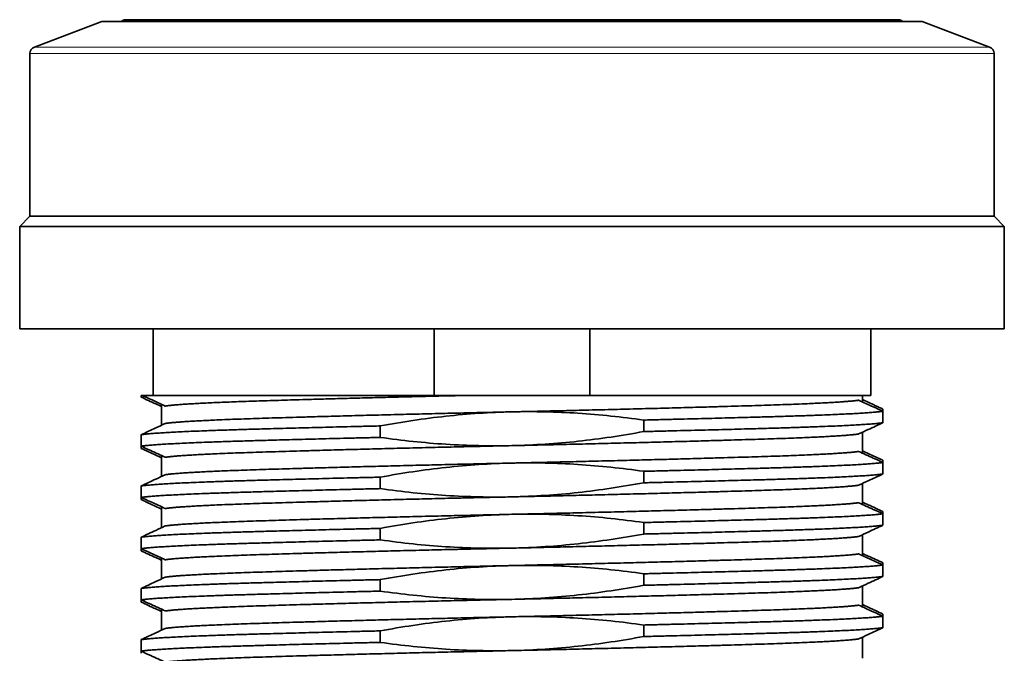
# Model space of a CAD drawing. Header units: millimetres. Extents: x -404827 to -46036, y 267324 to 306977.
# Tile 32 of 55: x -49150 to -49121, y 269792 to 269811. Entities that reach past the tile are written whole.
import ezdxf

# ---------------------------------------------------------------- set-up
doc = ezdxf.new("R2010")
doc.units = ezdxf.units.MM
doc.layers.add('1', color=7, linetype='Continuous', true_color=0xffffff)

msp = doc.modelspace()

# ---------------------------------------------------------------- linework, layer by layer
at = {"layer": '1', "color": 7, "linetype": 'Continuous', "lineweight": 35}
for p, q in [((-49147.39, 269810.921), (-49149.361, 269810.17)), ((-49123.39, 269810.921), (-49147.39, 269810.921)), ((-49146.69, 269810.971), (-49145.315, 269810.971)), ((-49124.09, 269810.971), (-49145.315, 269810.971)), ((-49121.419, 269810.17), (-49123.39, 269810.921)), ((-49149.49, 269809.983), (-49149.49, 269805.221)), ((-49121.29, 269805.221), (-49121.29, 269809.983)), ((-49149.49, 269805.221), (-49149.79, 269804.921)), ((-49135.475, 269805.221), (-49149.49, 269805.221)), ((-49121.29, 269805.221), (-49135.475, 269805.221)), ((-49120.99, 269804.921), (-49121.29, 269805.221)), ((-49149.79, 269804.921), (-49149.79, 269801.921)), ((-49149.79, 269804.921), (-49120.99, 269804.921)), ((-49120.99, 269801.921), (-49120.99, 269804.921)), ((-49135.477, 269801.921), (-49149.79, 269801.921)), ((-49145.89, 269801.921), (-49145.89, 269799.971)), ((-49137.668, 269799.971), (-49137.668, 269801.921)), ((-49120.99, 269801.921), (-49135.477, 269801.921)), ((-49133.112, 269801.921), (-49133.112, 269799.971)), ((-49124.89, 269799.971), (-49124.89, 269801.921)), ((-49146.237, 269799.971), (-49146.222, 269799.971)), ((-49146.237, 269799.971), (-49146.237, 269799.921)), ((-49137.668, 269799.971), (-49141.422, 269799.971)), ((-49137.668, 269799.971), (-49135.39, 269799.971)), ((-49135.39, 269799.971), (-49133.112, 269799.971)), ((-49124.89, 269799.971), (-49133.112, 269799.971)), ((-49125.14, 269799.781), (-49125.14, 269799.971)), ((-49145.64, 269799.711), (-49145.64, 269799.098)), ((-49124.543, 269799.507), (-49124.543, 269799.571)), ((-49124.543, 269799.507), (-49124.543, 269799.171)), ((-49139.242, 269798.742), (-49139.242, 269799.078)), ((-49131.538, 269799.25), (-49131.538, 269798.913)), ((-49146.237, 269798.485), (-49146.237, 269798.821)), ((-49125.14, 269798.281), (-49125.14, 269798.893)), ((-49146.237, 269798.485), (-49146.237, 269798.421)), ((-49145.64, 269798.211), (-49145.64, 269797.598)), ((-49124.543, 269798.007), (-49124.543, 269798.071)), ((-49124.543, 269798.007), (-49124.543, 269797.671)), ((-49139.242, 269797.242), (-49139.242, 269797.578)), ((-49131.538, 269797.75), (-49131.538, 269797.413)), ((-49146.237, 269796.985), (-49146.237, 269797.321)), ((-49125.14, 269796.781), (-49125.14, 269797.393)), ((-49146.237, 269796.985), (-49146.237, 269796.921)), ((-49145.64, 269796.711), (-49145.64, 269796.098)), ((-49124.543, 269796.507), (-49124.543, 269796.571)), ((-49124.543, 269796.507), (-49124.543, 269796.171)), ((-49131.538, 269796.25), (-49131.538, 269795.913)), ((-49146.237, 269795.485), (-49146.237, 269795.821)), ((-49139.242, 269795.742), (-49139.242, 269796.078)), ((-49125.14, 269795.281), (-49125.14, 269795.893)), ((-49146.237, 269795.485), (-49146.237, 269795.421)), ((-49145.64, 269795.211), (-49145.64, 269794.598)), ((-49124.543, 269795.007), (-49124.543, 269795.071)), ((-49124.543, 269795.007), (-49124.543, 269794.671)), ((-49131.538, 269794.75), (-49131.538, 269794.413)), ((-49139.242, 269794.242), (-49139.242, 269794.578)), ((-49125.14, 269793.781), (-49125.14, 269794.393)), ((-49146.237, 269793.985), (-49146.237, 269794.321)), ((-49146.237, 269793.985), (-49146.237, 269793.921)), ((-49145.64, 269793.711), (-49145.64, 269793.098)), ((-49124.543, 269793.507), (-49124.543, 269793.571)), ((-49124.543, 269793.507), (-49124.543, 269793.171)), ((-49131.538, 269793.25), (-49131.538, 269792.913)), ((-49139.242, 269792.742), (-49139.242, 269793.078)), ((-49146.237, 269792.485), (-49146.237, 269792.821)), ((-49125.14, 269792.281), (-49125.14, 269792.894)), ((-49146.237, 269792.485), (-49146.237, 269792.421))]:
    msp.add_line(p, q, dxfattribs=at)
at = {"layer": '1', "color": 7, "linetype": 'Continuous', "lineweight": 13}
for p, q in [((-49149.49, 269809.983), (-49135.475, 269809.983)), ((-49121.419, 269810.17), (-49149.361, 269810.17)), ((-49135.475, 269809.983), (-49121.29, 269809.983))]:
    msp.add_line(p, q, dxfattribs=at)
at = {"layer": '1', "color": 7, "linetype": 'Continuous', "lineweight": 35}
for centre, radius, start, end in [((-49146.69, 269810.821), 0.15, 90, 138.1892), ((-49124.09, 269810.821), 0.15, 41.8108, 90), ((-49149.29, 269809.983), 0.2, 110.8545, 180), ((-49121.49, 269809.983), 0.2, 0, 69.1455)]:
    msp.add_arc(centre, radius, start, end, dxfattribs=at)
for points, knots in [([(-49146.237, 269799.921), (-49146.165, 269799.888), (-49146.094, 269799.855), (-49145.952, 269799.788), (-49145.88, 269799.755), (-49145.753, 269799.696), (-49145.696, 269799.67), (-49145.64, 269799.643)], [0, 0, 0, 0, 0.358185, 0.358185, 0.716369, 0.716369, 1, 1, 1, 1]), ([(-49145.53, 269799.66), (-49145.601, 269799.693), (-49145.672, 269799.726), (-49145.821, 269799.794), (-49145.898, 269799.829), (-49146.052, 269799.9), (-49146.13, 269799.935), (-49146.207, 269799.971)], [0, 0, 0, 0, 0.316434, 0.316434, 0.658217, 0.658217, 1, 1, 1, 1]), ([(-49146.207, 269799.971), (-49146.139, 269799.971), (-49146.053, 269799.971), (-49145.897, 269799.971), (-49145.84, 269799.971), (-49145.748, 269799.971), (-49145.717, 269799.971), (-49145.651, 269799.971), (-49145.617, 269799.971), (-49145.442, 269799.971), (-49145.286, 269799.971), (-49144.942, 269799.971), (-49144.754, 269799.971), (-49144.347, 269799.971), (-49144.127, 269799.971), (-49143.861, 269799.971), (-49143.831, 269799.971), (-49143.771, 269799.971), (-49143.68, 269799.971), (-49143.465, 269799.971), (-49143.273, 269799.971), (-49143.012, 269799.971), (-49142.744, 269799.971), (-49142.464, 269799.971), (-49142.034, 269799.971), (-49141.734, 269799.971), (-49141.422, 269799.971)], [0, 0, 0, 0, 0.125, 0.125, 0.1875, 0.1875, 0.21875, 0.21875, 0.25, 0.25, 0.375, 0.375, 0.5, 0.5, 0.625, 0.625, 0.640625, 0.640625, 0.65625, 0.6875, 0.75, 0.75, 0.8125, 0.875, 0.875, 1, 1, 1, 1]), ([(-49124.543, 269799.571), (-49124.614, 269799.604), (-49124.686, 269799.637), (-49124.828, 269799.703), (-49124.899, 269799.737), (-49125.027, 269799.796), (-49125.084, 269799.822), (-49125.14, 269799.848)], [0, 0, 0, 0, 0.358185, 0.358185, 0.716369, 0.716369, 1, 1, 1, 1]), ([(-49125.25, 269799.831), (-49125.179, 269799.799), (-49125.107, 269799.766), (-49124.965, 269799.7), (-49124.893, 269799.668), (-49124.729, 269799.592), (-49124.636, 269799.55), (-49124.543, 269799.507)], [0, 0, 0, 0, 0.303016, 0.303016, 0.606032, 0.606032, 1, 1, 1, 1]), ([(-49139.242, 269799.078), (-49138.924, 269799.137), (-49138.606, 269799.191), (-49137.966, 269799.286), (-49137.646, 269799.327), (-49137.003, 269799.398), (-49136.681, 269799.426), (-49136.036, 269799.469), (-49135.713, 269799.483), (-49135.39, 269799.49)], [0, 0, 0, 0, 0.25, 0.25, 0.5, 0.5, 0.75, 0.75, 1, 1, 1, 1]), ([(-49135.39, 269799.49), (-49135.068, 269799.498), (-49134.746, 269799.498), (-49134.102, 269799.484), (-49133.781, 269799.47), (-49133.138, 269799.429), (-49132.817, 269799.402), (-49132.176, 269799.335), (-49131.857, 269799.295), (-49131.538, 269799.25)], [0, 0, 0, 0, 0.25, 0.25, 0.5, 0.5, 0.75, 0.75, 1, 1, 1, 1]), ([(-49146.237, 269798.821), (-49146.165, 269798.854), (-49146.094, 269798.887), (-49145.952, 269798.953), (-49145.88, 269798.987), (-49145.716, 269799.063), (-49145.623, 269799.106), (-49145.53, 269799.15)], [0, 0, 0, 0, 0.302286, 0.302286, 0.604571, 0.604571, 1, 1, 1, 1]), ([(-49124.543, 269799.171), (-49124.614, 269799.138), (-49124.686, 269799.105), (-49124.828, 269799.038), (-49124.899, 269799.005), (-49125.064, 269798.929), (-49125.157, 269798.886), (-49125.25, 269798.842)], [0, 0, 0, 0, 0.302286, 0.302286, 0.604571, 0.604571, 1, 1, 1, 1]), ([(-49135.39, 269798.501), (-49135.712, 269798.494), (-49136.034, 269798.494), (-49136.677, 269798.508), (-49136.999, 269798.521), (-49137.642, 269798.562), (-49137.963, 269798.59), (-49138.604, 269798.657), (-49138.923, 269798.697), (-49139.242, 269798.742)], [0, 0, 0, 0, 0.25, 0.25, 0.5, 0.5, 0.75, 0.75, 1, 1, 1, 1]), ([(-49131.538, 269798.913), (-49131.856, 269798.855), (-49132.174, 269798.801), (-49132.814, 269798.706), (-49133.134, 269798.664), (-49133.777, 269798.594), (-49134.099, 269798.566), (-49134.744, 269798.523), (-49135.067, 269798.508), (-49135.39, 269798.501)], [0, 0, 0, 0, 0.25, 0.25, 0.5, 0.5, 0.75, 0.75, 1, 1, 1, 1]), ([(-49145.53, 269798.16), (-49145.601, 269798.193), (-49145.672, 269798.226), (-49145.815, 269798.291), (-49145.887, 269798.324), (-49146.051, 269798.399), (-49146.144, 269798.442), (-49146.237, 269798.485)], [0, 0, 0, 0, 0.303016, 0.303016, 0.606032, 0.606032, 1, 1, 1, 1]), ([(-49146.237, 269798.421), (-49146.165, 269798.388), (-49146.094, 269798.355), (-49145.952, 269798.288), (-49145.88, 269798.255), (-49145.753, 269798.196), (-49145.696, 269798.17), (-49145.64, 269798.143)], [0, 0, 0, 0, 0.358185, 0.358185, 0.716369, 0.716369, 1, 1, 1, 1]), ([(-49125.25, 269798.331), (-49125.179, 269798.299), (-49125.107, 269798.266), (-49124.965, 269798.2), (-49124.893, 269798.168), (-49124.729, 269798.092), (-49124.636, 269798.05), (-49124.543, 269798.007)], [0, 0, 0, 0, 0.303016, 0.303016, 0.606032, 0.606032, 1, 1, 1, 1]), ([(-49124.543, 269798.071), (-49124.614, 269798.104), (-49124.686, 269798.137), (-49124.828, 269798.203), (-49124.899, 269798.237), (-49125.027, 269798.296), (-49125.084, 269798.322), (-49125.14, 269798.348)], [0, 0, 0, 0, 0.358185, 0.358185, 0.716369, 0.716369, 1, 1, 1, 1]), ([(-49139.242, 269797.578), (-49138.924, 269797.637), (-49138.606, 269797.691), (-49137.966, 269797.786), (-49137.646, 269797.827), (-49137.003, 269797.898), (-49136.681, 269797.926), (-49136.036, 269797.969), (-49135.713, 269797.983), (-49135.39, 269797.99)], [0, 0, 0, 0, 0.25, 0.25, 0.5, 0.5, 0.75, 0.75, 1, 1, 1, 1]), ([(-49135.39, 269797.99), (-49135.068, 269797.998), (-49134.746, 269797.998), (-49134.102, 269797.984), (-49133.781, 269797.97), (-49133.138, 269797.929), (-49132.817, 269797.902), (-49132.176, 269797.835), (-49131.857, 269797.795), (-49131.538, 269797.75)], [0, 0, 0, 0, 0.25, 0.25, 0.5, 0.5, 0.75, 0.75, 1, 1, 1, 1]), ([(-49146.237, 269797.321), (-49146.165, 269797.354), (-49146.094, 269797.387), (-49145.952, 269797.453), (-49145.88, 269797.487), (-49145.716, 269797.563), (-49145.623, 269797.606), (-49145.53, 269797.65)], [0, 0, 0, 0, 0.302286, 0.302286, 0.604571, 0.604571, 1, 1, 1, 1]), ([(-49124.543, 269797.671), (-49124.614, 269797.638), (-49124.686, 269797.605), (-49124.828, 269797.538), (-49124.899, 269797.505), (-49125.064, 269797.429), (-49125.157, 269797.386), (-49125.25, 269797.342)], [0, 0, 0, 0, 0.302286, 0.302286, 0.604571, 0.604571, 1, 1, 1, 1]), ([(-49131.538, 269797.413), (-49131.856, 269797.355), (-49132.174, 269797.301), (-49132.814, 269797.206), (-49133.134, 269797.164), (-49133.777, 269797.094), (-49134.099, 269797.066), (-49134.744, 269797.023), (-49135.067, 269797.008), (-49135.39, 269797.001)], [0, 0, 0, 0, 0.25, 0.25, 0.5, 0.5, 0.75, 0.75, 1, 1, 1, 1]), ([(-49145.53, 269796.66), (-49145.601, 269796.693), (-49145.672, 269796.726), (-49145.815, 269796.791), (-49145.887, 269796.824), (-49146.051, 269796.899), (-49146.144, 269796.942), (-49146.237, 269796.985)], [0, 0, 0, 0, 0.303016, 0.303016, 0.606032, 0.606032, 1, 1, 1, 1]), ([(-49135.39, 269797.001), (-49135.712, 269796.994), (-49136.034, 269796.994), (-49136.677, 269797.008), (-49136.999, 269797.021), (-49137.642, 269797.062), (-49137.963, 269797.09), (-49138.604, 269797.157), (-49138.923, 269797.197), (-49139.242, 269797.242)], [0, 0, 0, 0, 0.25, 0.25, 0.5, 0.5, 0.75, 0.75, 1, 1, 1, 1]), ([(-49146.237, 269796.921), (-49146.165, 269796.888), (-49146.094, 269796.855), (-49145.952, 269796.788), (-49145.88, 269796.755), (-49145.753, 269796.696), (-49145.696, 269796.67), (-49145.64, 269796.643)], [0, 0, 0, 0, 0.358185, 0.358185, 0.716369, 0.716369, 1, 1, 1, 1]), ([(-49125.25, 269796.831), (-49125.179, 269796.799), (-49125.107, 269796.766), (-49124.965, 269796.7), (-49124.893, 269796.668), (-49124.729, 269796.592), (-49124.636, 269796.55), (-49124.543, 269796.507)], [0, 0, 0, 0, 0.303016, 0.303016, 0.606032, 0.606032, 1, 1, 1, 1]), ([(-49124.543, 269796.571), (-49124.614, 269796.604), (-49124.686, 269796.637), (-49124.828, 269796.703), (-49124.899, 269796.737), (-49125.027, 269796.796), (-49125.084, 269796.822), (-49125.14, 269796.848)], [0, 0, 0, 0, 0.358185, 0.358185, 0.716369, 0.716369, 1, 1, 1, 1]), ([(-49139.242, 269796.078), (-49138.924, 269796.137), (-49138.606, 269796.191), (-49137.966, 269796.286), (-49137.646, 269796.327), (-49137.003, 269796.398), (-49136.681, 269796.426), (-49136.036, 269796.469), (-49135.713, 269796.483), (-49135.39, 269796.49)], [0, 0, 0, 0, 0.25, 0.25, 0.5, 0.5, 0.75, 0.75, 1, 1, 1, 1]), ([(-49135.39, 269796.49), (-49135.068, 269796.498), (-49134.746, 269796.498), (-49134.102, 269796.484), (-49133.781, 269796.47), (-49133.138, 269796.429), (-49132.817, 269796.402), (-49132.176, 269796.335), (-49131.857, 269796.295), (-49131.538, 269796.25)], [0, 0, 0, 0, 0.25, 0.25, 0.5, 0.5, 0.75, 0.75, 1, 1, 1, 1]), ([(-49146.237, 269795.821), (-49146.165, 269795.854), (-49146.094, 269795.887), (-49145.952, 269795.953), (-49145.88, 269795.987), (-49145.716, 269796.063), (-49145.623, 269796.106), (-49145.53, 269796.15)], [0, 0, 0, 0, 0.302286, 0.302286, 0.604571, 0.604571, 1, 1, 1, 1]), ([(-49124.543, 269796.171), (-49124.614, 269796.138), (-49124.686, 269796.105), (-49124.828, 269796.038), (-49124.899, 269796.005), (-49125.064, 269795.929), (-49125.157, 269795.886), (-49125.25, 269795.842)], [0, 0, 0, 0, 0.302286, 0.302286, 0.604571, 0.604571, 1, 1, 1, 1]), ([(-49131.538, 269795.913), (-49131.856, 269795.855), (-49132.174, 269795.801), (-49132.814, 269795.706), (-49133.134, 269795.664), (-49133.777, 269795.594), (-49134.099, 269795.566), (-49134.744, 269795.523), (-49135.067, 269795.508), (-49135.39, 269795.501)], [0, 0, 0, 0, 0.25, 0.25, 0.5, 0.5, 0.75, 0.75, 1, 1, 1, 1]), ([(-49135.39, 269795.501), (-49135.712, 269795.494), (-49136.034, 269795.494), (-49136.677, 269795.508), (-49136.999, 269795.521), (-49137.642, 269795.562), (-49137.963, 269795.59), (-49138.604, 269795.657), (-49138.923, 269795.697), (-49139.242, 269795.742)], [0, 0, 0, 0, 0.25, 0.25, 0.5, 0.5, 0.75, 0.75, 1, 1, 1, 1]), ([(-49145.53, 269795.16), (-49145.601, 269795.193), (-49145.672, 269795.226), (-49145.815, 269795.291), (-49145.887, 269795.324), (-49146.051, 269795.399), (-49146.144, 269795.442), (-49146.237, 269795.485)], [0, 0, 0, 0, 0.303016, 0.303016, 0.606032, 0.606032, 1, 1, 1, 1]), ([(-49146.237, 269795.421), (-49146.165, 269795.388), (-49146.094, 269795.355), (-49145.952, 269795.288), (-49145.88, 269795.255), (-49145.753, 269795.196), (-49145.696, 269795.17), (-49145.64, 269795.143)], [0, 0, 0, 0, 0.358185, 0.358185, 0.716369, 0.716369, 1, 1, 1, 1]), ([(-49125.25, 269795.331), (-49125.179, 269795.299), (-49125.107, 269795.266), (-49124.965, 269795.2), (-49124.893, 269795.168), (-49124.729, 269795.092), (-49124.636, 269795.05), (-49124.543, 269795.007)], [0, 0, 0, 0, 0.303016, 0.303016, 0.606032, 0.606032, 1, 1, 1, 1]), ([(-49124.543, 269795.071), (-49124.614, 269795.104), (-49124.686, 269795.137), (-49124.828, 269795.203), (-49124.899, 269795.237), (-49125.027, 269795.296), (-49125.084, 269795.322), (-49125.14, 269795.348)], [0, 0, 0, 0, 0.358185, 0.358185, 0.716369, 0.716369, 1, 1, 1, 1]), ([(-49139.242, 269794.578), (-49138.924, 269794.637), (-49138.606, 269794.691), (-49137.966, 269794.786), (-49137.646, 269794.827), (-49137.003, 269794.898), (-49136.681, 269794.926), (-49136.036, 269794.969), (-49135.713, 269794.983), (-49135.39, 269794.99)], [0, 0, 0, 0, 0.25, 0.25, 0.5, 0.5, 0.75, 0.75, 1, 1, 1, 1]), ([(-49135.39, 269794.99), (-49135.068, 269794.998), (-49134.746, 269794.998), (-49134.102, 269794.984), (-49133.781, 269794.97), (-49133.138, 269794.929), (-49132.817, 269794.902), (-49132.176, 269794.835), (-49131.857, 269794.795), (-49131.538, 269794.75)], [0, 0, 0, 0, 0.25, 0.25, 0.5, 0.5, 0.75, 0.75, 1, 1, 1, 1]), ([(-49124.543, 269794.671), (-49124.614, 269794.638), (-49124.686, 269794.605), (-49124.828, 269794.538), (-49124.899, 269794.505), (-49125.064, 269794.429), (-49125.157, 269794.386), (-49125.25, 269794.342)], [0, 0, 0, 0, 0.302286, 0.302286, 0.604571, 0.604571, 1, 1, 1, 1]), ([(-49146.237, 269794.321), (-49146.165, 269794.354), (-49146.094, 269794.387), (-49145.952, 269794.453), (-49145.88, 269794.487), (-49145.716, 269794.563), (-49145.623, 269794.606), (-49145.53, 269794.65)], [0, 0, 0, 0, 0.302286, 0.302286, 0.604571, 0.604571, 1, 1, 1, 1]), ([(-49131.538, 269794.413), (-49131.856, 269794.355), (-49132.174, 269794.301), (-49132.814, 269794.206), (-49133.134, 269794.164), (-49133.777, 269794.094), (-49134.099, 269794.066), (-49134.744, 269794.023), (-49135.067, 269794.008), (-49135.39, 269794.001)], [0, 0, 0, 0, 0.25, 0.25, 0.5, 0.5, 0.75, 0.75, 1, 1, 1, 1]), ([(-49135.39, 269794.001), (-49135.712, 269793.994), (-49136.034, 269793.994), (-49136.677, 269794.008), (-49136.999, 269794.021), (-49137.642, 269794.062), (-49137.963, 269794.09), (-49138.604, 269794.157), (-49138.923, 269794.197), (-49139.242, 269794.242)], [0, 0, 0, 0, 0.25, 0.25, 0.5, 0.5, 0.75, 0.75, 1, 1, 1, 1]), ([(-49145.53, 269793.66), (-49145.601, 269793.693), (-49145.672, 269793.726), (-49145.815, 269793.791), (-49145.887, 269793.824), (-49146.051, 269793.899), (-49146.144, 269793.942), (-49146.237, 269793.985)], [0, 0, 0, 0, 0.303016, 0.303016, 0.606032, 0.606032, 1, 1, 1, 1]), ([(-49146.237, 269793.921), (-49146.165, 269793.888), (-49146.094, 269793.855), (-49145.952, 269793.788), (-49145.88, 269793.755), (-49145.753, 269793.696), (-49145.696, 269793.67), (-49145.64, 269793.643)], [0, 0, 0, 0, 0.358185, 0.358185, 0.716369, 0.716369, 1, 1, 1, 1]), ([(-49125.25, 269793.831), (-49125.179, 269793.799), (-49125.107, 269793.766), (-49124.965, 269793.7), (-49124.893, 269793.668), (-49124.729, 269793.592), (-49124.636, 269793.55), (-49124.543, 269793.507)], [0, 0, 0, 0, 0.303016, 0.303016, 0.606032, 0.606032, 1, 1, 1, 1]), ([(-49124.543, 269793.571), (-49124.614, 269793.604), (-49124.686, 269793.637), (-49124.828, 269793.703), (-49124.899, 269793.737), (-49125.027, 269793.796), (-49125.084, 269793.822), (-49125.14, 269793.848)], [0, 0, 0, 0, 0.358185, 0.358185, 0.716369, 0.716369, 1, 1, 1, 1]), ([(-49139.242, 269793.078), (-49138.924, 269793.137), (-49138.606, 269793.191), (-49137.966, 269793.286), (-49137.646, 269793.327), (-49137.003, 269793.398), (-49136.681, 269793.426), (-49136.036, 269793.469), (-49135.713, 269793.483), (-49135.39, 269793.49)], [0, 0, 0, 0, 0.25, 0.25, 0.5, 0.5, 0.75, 0.75, 1, 1, 1, 1]), ([(-49135.39, 269793.49), (-49135.068, 269793.498), (-49134.746, 269793.498), (-49134.102, 269793.484), (-49133.781, 269793.47), (-49133.138, 269793.429), (-49132.817, 269793.402), (-49132.176, 269793.335), (-49131.857, 269793.295), (-49131.538, 269793.25)], [0, 0, 0, 0, 0.25, 0.25, 0.5, 0.5, 0.75, 0.75, 1, 1, 1, 1]), ([(-49146.237, 269792.821), (-49146.165, 269792.854), (-49146.094, 269792.887), (-49145.952, 269792.953), (-49145.88, 269792.987), (-49145.716, 269793.063), (-49145.623, 269793.106), (-49145.53, 269793.15)], [0, 0, 0, 0, 0.302286, 0.302286, 0.604571, 0.604571, 1, 1, 1, 1]), ([(-49124.543, 269793.171), (-49124.614, 269793.138), (-49124.686, 269793.105), (-49124.828, 269793.038), (-49124.899, 269793.005), (-49125.064, 269792.929), (-49125.157, 269792.886), (-49125.25, 269792.842)], [0, 0, 0, 0, 0.302286, 0.302286, 0.604571, 0.604571, 1, 1, 1, 1]), ([(-49135.39, 269792.501), (-49135.712, 269792.494), (-49136.034, 269792.494), (-49136.677, 269792.508), (-49136.999, 269792.521), (-49137.642, 269792.562), (-49137.963, 269792.59), (-49138.604, 269792.657), (-49138.923, 269792.697), (-49139.242, 269792.742)], [0, 0, 0, 0, 0.25, 0.25, 0.5, 0.5, 0.75, 0.75, 1, 1, 1, 1]), ([(-49131.538, 269792.913), (-49131.856, 269792.855), (-49132.174, 269792.801), (-49132.814, 269792.706), (-49133.134, 269792.664), (-49133.777, 269792.594), (-49134.099, 269792.566), (-49134.744, 269792.523), (-49135.067, 269792.508), (-49135.39, 269792.501)], [0, 0, 0, 0, 0.25, 0.25, 0.5, 0.5, 0.75, 0.75, 1, 1, 1, 1]), ([(-49145.53, 269792.16), (-49145.601, 269792.193), (-49145.672, 269792.226), (-49145.815, 269792.291), (-49145.887, 269792.324), (-49146.051, 269792.399), (-49146.144, 269792.442), (-49146.237, 269792.485)], [0, 0, 0, 0, 0.303016, 0.303016, 0.606032, 0.606032, 1, 1, 1, 1])]:
    msp.add_open_spline(points, degree=3, knots=knots, dxfattribs=at)
for points, weights, knots in [([(-49145.53, 269799.66), (-49145.034, 269799.739), (-49142.638, 269799.814), (-49140.179, 269799.891), (-49136.733, 269799.971)], [0.976620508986, 0.938301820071, 1, 0.936794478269, 0.978552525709], [0, 0, 0, 0.493966, 0.493966, 1, 1, 1]), ([(-49125.25, 269799.831), (-49125.746, 269799.753), (-49128.142, 269799.678), (-49131.144, 269799.584), (-49135.39, 269799.49)], [0.976620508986, 0.938301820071, 1, 0.923879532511, 1], [0, 0, 0, 0.447677, 0.447677, 1, 1, 1]), ([(-49135.39, 269799.49), (-49139.636, 269799.397), (-49142.638, 269799.303), (-49145.034, 269799.228), (-49145.53, 269799.15)], [1, 0.923879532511, 1, 0.938301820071, 0.976620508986], [0, 0, 0, 0.552323, 0.552323, 1, 1, 1]), ([(-49124.543, 269799.507), (-49125.047, 269799.428), (-49127.647, 269799.352), (-49129.321, 269799.303), (-49131.538, 269799.25)], [0.977783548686, 0.937383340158, 1, 0.958763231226, 0.962204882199], [0, 0, 0, 0.602933, 0.602933, 1, 1, 1]), ([(-49139.242, 269799.078), (-49141.459, 269799.025), (-49143.133, 269798.977), (-49145.733, 269798.901), (-49146.237, 269798.821)], [0.962204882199, 0.958763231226, 1, 0.937383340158, 0.977783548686], [0, 0, 0, 0.397067, 0.397067, 1, 1, 1]), ([(-49124.543, 269799.171), (-49125.047, 269799.091), (-49127.647, 269799.015), (-49129.321, 269798.966), (-49131.538, 269798.913)], [0.977783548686, 0.937383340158, 1, 0.958763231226, 0.962204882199], [0, 0, 0, 0.602933, 0.602933, 1, 1, 1]), ([(-49139.242, 269798.742), (-49141.459, 269798.689), (-49143.133, 269798.64), (-49145.733, 269798.564), (-49146.237, 269798.485)], [0.962204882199, 0.958763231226, 1, 0.937383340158, 0.977783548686], [0, 0, 0, 0.397067, 0.397067, 1, 1, 1]), ([(-49135.39, 269798.501), (-49131.144, 269798.595), (-49128.142, 269798.689), (-49125.746, 269798.764), (-49125.25, 269798.842)], [1, 0.923879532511, 1, 0.938301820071, 0.976620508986], [0, 0, 0, 0.552323, 0.552323, 1, 1, 1]), ([(-49145.53, 269798.16), (-49145.034, 269798.239), (-49142.638, 269798.314), (-49139.636, 269798.408), (-49135.39, 269798.501)], [0.976620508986, 0.938301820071, 1, 0.923879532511, 1], [0, 0, 0, 0.447677, 0.447677, 1, 1, 1]), ([(-49125.25, 269798.331), (-49125.746, 269798.253), (-49128.142, 269798.178), (-49131.144, 269798.084), (-49135.39, 269797.99)], [0.976620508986, 0.938301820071, 1, 0.923879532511, 1], [0, 0, 0, 0.447677, 0.447677, 1, 1, 1]), ([(-49135.39, 269797.99), (-49139.636, 269797.897), (-49142.638, 269797.803), (-49145.034, 269797.728), (-49145.53, 269797.65)], [1, 0.923879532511, 1, 0.938301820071, 0.976620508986], [0, 0, 0, 0.552323, 0.552323, 1, 1, 1]), ([(-49124.543, 269798.007), (-49125.047, 269797.928), (-49127.647, 269797.852), (-49129.321, 269797.803), (-49131.538, 269797.75)], [0.977783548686, 0.937383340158, 1, 0.958763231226, 0.962204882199], [0, 0, 0, 0.602933, 0.602933, 1, 1, 1]), ([(-49139.242, 269797.578), (-49141.459, 269797.525), (-49143.133, 269797.477), (-49145.733, 269797.401), (-49146.237, 269797.321)], [0.962204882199, 0.958763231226, 1, 0.937383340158, 0.977783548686], [0, 0, 0, 0.397067, 0.397067, 1, 1, 1]), ([(-49124.543, 269797.671), (-49125.047, 269797.591), (-49127.647, 269797.515), (-49129.321, 269797.466), (-49131.538, 269797.413)], [0.977783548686, 0.937383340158, 1, 0.958763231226, 0.962204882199], [0, 0, 0, 0.602933, 0.602933, 1, 1, 1]), ([(-49135.39, 269797.001), (-49131.144, 269797.095), (-49128.142, 269797.189), (-49125.746, 269797.264), (-49125.25, 269797.342)], [1, 0.923879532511, 1, 0.938301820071, 0.976620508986], [0, 0, 0, 0.552323, 0.552323, 1, 1, 1]), ([(-49139.242, 269797.242), (-49141.459, 269797.189), (-49143.133, 269797.14), (-49145.733, 269797.064), (-49146.237, 269796.985)], [0.962204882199, 0.958763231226, 1, 0.937383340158, 0.977783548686], [0, 0, 0, 0.397067, 0.397067, 1, 1, 1]), ([(-49145.53, 269796.66), (-49145.034, 269796.739), (-49142.638, 269796.814), (-49139.636, 269796.908), (-49135.39, 269797.001)], [0.976620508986, 0.938301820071, 1, 0.923879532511, 1], [0, 0, 0, 0.447677, 0.447677, 1, 1, 1]), ([(-49125.25, 269796.831), (-49125.746, 269796.753), (-49128.142, 269796.678), (-49131.144, 269796.584), (-49135.39, 269796.49)], [0.976620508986, 0.938301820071, 1, 0.923879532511, 1], [0, 0, 0, 0.447677, 0.447677, 1, 1, 1]), ([(-49135.39, 269796.49), (-49139.636, 269796.397), (-49142.638, 269796.303), (-49145.034, 269796.228), (-49145.53, 269796.15)], [1, 0.923879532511, 1, 0.938301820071, 0.976620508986], [0, 0, 0, 0.552323, 0.552323, 1, 1, 1]), ([(-49124.543, 269796.507), (-49125.047, 269796.428), (-49127.647, 269796.352), (-49129.321, 269796.303), (-49131.538, 269796.25)], [0.977783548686, 0.937383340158, 1, 0.958763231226, 0.962204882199], [0, 0, 0, 0.602933, 0.602933, 1, 1, 1]), ([(-49124.543, 269796.171), (-49125.047, 269796.091), (-49127.647, 269796.015), (-49129.321, 269795.966), (-49131.538, 269795.913)], [0.977783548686, 0.937383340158, 1, 0.958763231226, 0.962204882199], [0, 0, 0, 0.602933, 0.602933, 1, 1, 1]), ([(-49139.242, 269796.078), (-49141.459, 269796.025), (-49143.133, 269795.977), (-49145.733, 269795.901), (-49146.237, 269795.821)], [0.962204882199, 0.958763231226, 1, 0.937383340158, 0.977783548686], [0, 0, 0, 0.397067, 0.397067, 1, 1, 1]), ([(-49135.39, 269795.501), (-49131.144, 269795.595), (-49128.142, 269795.689), (-49125.746, 269795.764), (-49125.25, 269795.842)], [1, 0.923879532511, 1, 0.938301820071, 0.976620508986], [0, 0, 0, 0.552323, 0.552323, 1, 1, 1]), ([(-49139.242, 269795.742), (-49141.459, 269795.689), (-49143.133, 269795.64), (-49145.733, 269795.564), (-49146.237, 269795.485)], [0.962204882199, 0.958763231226, 1, 0.937383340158, 0.977783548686], [0, 0, 0, 0.397067, 0.397067, 1, 1, 1]), ([(-49145.53, 269795.16), (-49145.034, 269795.239), (-49142.638, 269795.314), (-49139.636, 269795.408), (-49135.39, 269795.501)], [0.976620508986, 0.938301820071, 1, 0.923879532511, 1], [0, 0, 0, 0.447677, 0.447677, 1, 1, 1]), ([(-49125.25, 269795.331), (-49125.746, 269795.253), (-49128.142, 269795.178), (-49131.144, 269795.084), (-49135.39, 269794.99)], [0.976620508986, 0.938301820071, 1, 0.923879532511, 1], [0, 0, 0, 0.447677, 0.447677, 1, 1, 1]), ([(-49135.39, 269794.99), (-49139.636, 269794.897), (-49142.638, 269794.803), (-49145.034, 269794.728), (-49145.53, 269794.65)], [1, 0.923879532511, 1, 0.938301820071, 0.976620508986], [0, 0, 0, 0.552323, 0.552323, 1, 1, 1]), ([(-49124.543, 269795.007), (-49125.047, 269794.928), (-49127.647, 269794.852), (-49129.321, 269794.803), (-49131.538, 269794.75)], [0.977783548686, 0.937383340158, 1, 0.958763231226, 0.962204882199], [0, 0, 0, 0.602933, 0.602933, 1, 1, 1]), ([(-49124.543, 269794.671), (-49125.047, 269794.591), (-49127.647, 269794.515), (-49129.321, 269794.466), (-49131.538, 269794.413)], [0.977783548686, 0.937383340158, 1, 0.958763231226, 0.962204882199], [0, 0, 0, 0.602933, 0.602933, 1, 1, 1]), ([(-49139.242, 269794.578), (-49141.459, 269794.525), (-49143.133, 269794.477), (-49145.733, 269794.401), (-49146.237, 269794.321)], [0.962204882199, 0.958763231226, 1, 0.937383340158, 0.977783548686], [0, 0, 0, 0.397067, 0.397067, 1, 1, 1]), ([(-49139.242, 269794.242), (-49141.459, 269794.189), (-49143.133, 269794.14), (-49145.733, 269794.064), (-49146.237, 269793.985)], [0.962204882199, 0.958763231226, 1, 0.937383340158, 0.977783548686], [0, 0, 0, 0.397067, 0.397067, 1, 1, 1]), ([(-49135.39, 269794.001), (-49131.144, 269794.095), (-49128.142, 269794.189), (-49125.746, 269794.264), (-49125.25, 269794.342)], [1, 0.923879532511, 1, 0.938301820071, 0.976620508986], [0, 0, 0, 0.552323, 0.552323, 1, 1, 1]), ([(-49145.53, 269793.66), (-49145.034, 269793.739), (-49142.638, 269793.814), (-49139.636, 269793.908), (-49135.39, 269794.001)], [0.976620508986, 0.938301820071, 1, 0.923879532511, 1], [0, 0, 0, 0.447677, 0.447677, 1, 1, 1]), ([(-49125.25, 269793.831), (-49125.746, 269793.753), (-49128.142, 269793.678), (-49131.144, 269793.584), (-49135.39, 269793.49)], [0.976620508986, 0.938301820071, 1, 0.923879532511, 1], [0, 0, 0, 0.447677, 0.447677, 1, 1, 1]), ([(-49124.543, 269793.507), (-49125.047, 269793.428), (-49127.647, 269793.352), (-49129.321, 269793.303), (-49131.538, 269793.25)], [0.977783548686, 0.937383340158, 1, 0.958763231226, 0.962204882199], [0, 0, 0, 0.602933, 0.602933, 1, 1, 1]), ([(-49135.39, 269793.49), (-49139.636, 269793.397), (-49142.638, 269793.303), (-49145.034, 269793.228), (-49145.53, 269793.15)], [1, 0.923879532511, 1, 0.938301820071, 0.976620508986], [0, 0, 0, 0.552323, 0.552323, 1, 1, 1]), ([(-49139.242, 269793.078), (-49141.459, 269793.025), (-49143.133, 269792.977), (-49145.733, 269792.901), (-49146.237, 269792.821)], [0.962204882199, 0.958763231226, 1, 0.937383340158, 0.977783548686], [0, 0, 0, 0.397067, 0.397067, 1, 1, 1]), ([(-49124.543, 269793.171), (-49125.047, 269793.091), (-49127.647, 269793.015), (-49129.321, 269792.966), (-49131.538, 269792.913)], [0.977783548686, 0.937383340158, 1, 0.958763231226, 0.962204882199], [0, 0, 0, 0.602933, 0.602933, 1, 1, 1]), ([(-49139.242, 269792.742), (-49141.459, 269792.689), (-49143.133, 269792.64), (-49145.733, 269792.564), (-49146.237, 269792.485)], [0.962204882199, 0.958763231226, 1, 0.937383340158, 0.977783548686], [0, 0, 0, 0.397067, 0.397067, 1, 1, 1]), ([(-49135.39, 269792.501), (-49131.144, 269792.595), (-49128.142, 269792.689), (-49125.746, 269792.764), (-49125.25, 269792.842)], [1, 0.923879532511, 1, 0.938301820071, 0.976620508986], [0, 0, 0, 0.552323, 0.552323, 1, 1, 1]), ([(-49145.53, 269792.16), (-49145.034, 269792.239), (-49142.638, 269792.314), (-49139.636, 269792.408), (-49135.39, 269792.501)], [0.976620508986, 0.938301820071, 1, 0.923879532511, 1], [0, 0, 0, 0.447677, 0.447677, 1, 1, 1])]:
    msp.add_rational_spline(points, weights, degree=2, knots=knots, dxfattribs=at)

doc.saveas('drawing.dxf')
